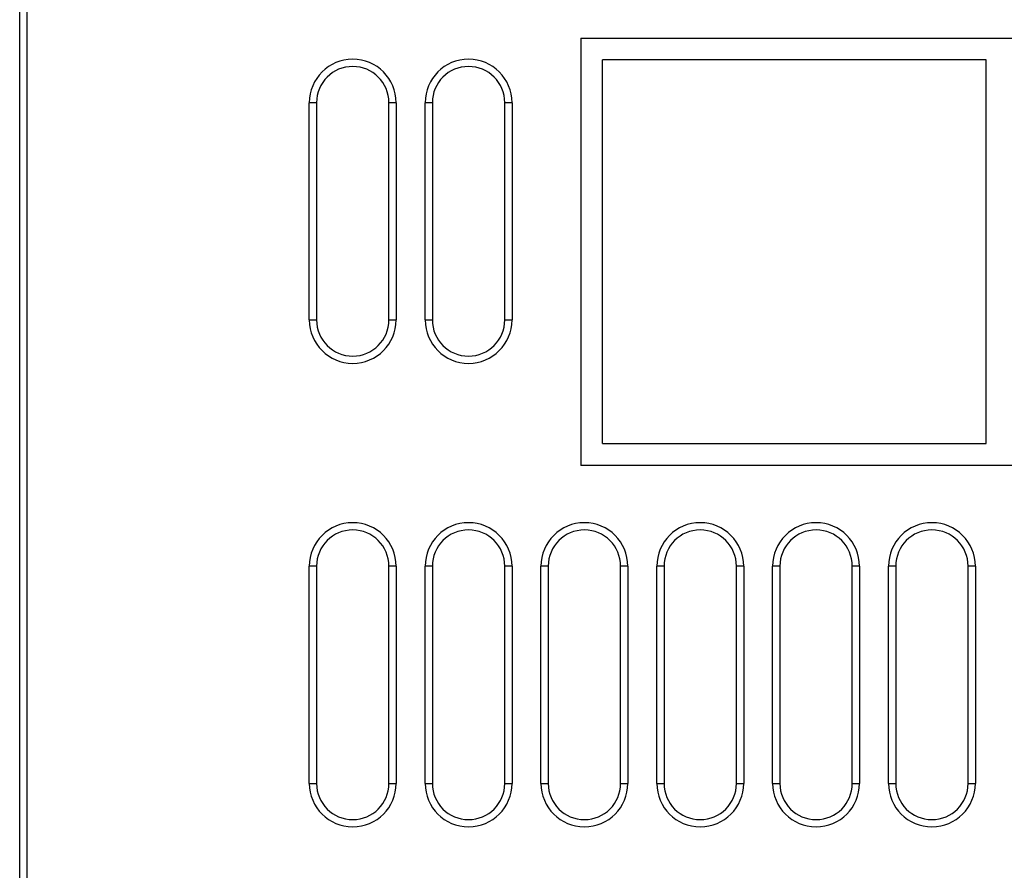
# Model space of a CAD drawing. Header units: millimetres. Extents: x 1 to 1591, y -395 to 1220.
# Tile 51 of 81: x 434 to 502, y 1070 to 1129. Entities that reach past the tile are written whole.
import ezdxf

# ---------------------------------------------------------------- set-up
doc = ezdxf.new("R2010")
doc.units = ezdxf.units.MM
doc.header["$LTSCALE"] = 65.395
doc.layers.add('VFC5610_90KW_BOTTOM_5_AM_0', color=7, linetype='CONTINUOUS')

msp = doc.modelspace()

# ---------------------------------------------------------------- linework, layer by layer
at = {"layer": 'VFC5610_90KW_BOTTOM_5_AM_0', "color": 7}
for p, q in [((434.206, 1182.029), (434.206, 1016.029)), ((433.706, 1016.029), (433.706, 1181.529)), ((472.456, 1127.489), (472.456, 1097.989)), ((472.456, 1127.489), (558.756, 1127.489)), ((473.956, 1099.489), (473.956, 1125.989)), ((500.456, 1125.989), (473.956, 1125.989)), ((500.456, 1099.489), (500.456, 1125.989)), ((453.706, 1108.029), (453.706, 1123.029)), ((454.206, 1123.029), (453.706, 1123.029)), ((454.206, 1123.029), (454.206, 1108.029)), ((459.206, 1108.029), (459.206, 1123.029)), ((459.706, 1123.029), (459.206, 1123.029)), ((459.706, 1123.029), (459.706, 1108.029)), ((461.706, 1108.029), (461.706, 1123.029)), ((462.206, 1123.029), (461.706, 1123.029)), ((462.206, 1123.029), (462.206, 1108.029)), ((467.206, 1108.029), (467.206, 1123.029)), ((467.706, 1123.029), (467.206, 1123.029)), ((467.706, 1123.029), (467.706, 1108.029)), ((453.706, 1108.029), (454.206, 1108.029)), ((459.206, 1108.029), (459.706, 1108.029)), ((461.706, 1108.029), (462.206, 1108.029)), ((467.206, 1108.029), (467.706, 1108.029)), ((473.956, 1099.489), (500.456, 1099.489)), ((558.756, 1097.989), (472.456, 1097.989)), ((453.706, 1076.029), (453.706, 1091.029)), ((454.206, 1091.029), (453.706, 1091.029)), ((454.206, 1091.029), (454.206, 1076.029)), ((459.206, 1076.029), (459.206, 1091.029)), ((459.706, 1091.029), (459.206, 1091.029)), ((459.706, 1091.029), (459.706, 1076.029)), ((461.706, 1076.029), (461.706, 1091.029)), ((462.206, 1091.029), (461.706, 1091.029)), ((462.206, 1091.029), (462.206, 1076.029)), ((467.206, 1076.029), (467.206, 1091.029)), ((467.706, 1091.029), (467.206, 1091.029)), ((467.706, 1091.029), (467.706, 1076.029)), ((469.706, 1076.029), (469.706, 1091.029)), ((470.206, 1091.029), (469.706, 1091.029)), ((470.206, 1091.029), (470.206, 1076.029)), ((475.206, 1076.029), (475.206, 1091.029)), ((475.706, 1091.029), (475.206, 1091.029)), ((475.706, 1091.029), (475.706, 1076.029)), ((477.706, 1076.029), (477.706, 1091.029)), ((478.206, 1091.029), (477.706, 1091.029)), ((478.206, 1091.029), (478.206, 1076.029)), ((483.206, 1076.029), (483.206, 1091.029)), ((483.706, 1091.029), (483.206, 1091.029)), ((483.706, 1091.029), (483.706, 1076.029)), ((485.706, 1076.029), (485.706, 1091.029)), ((486.206, 1091.029), (485.706, 1091.029)), ((486.206, 1091.029), (486.206, 1076.029)), ((491.206, 1076.029), (491.206, 1091.029)), ((491.706, 1091.029), (491.206, 1091.029)), ((491.706, 1091.029), (491.706, 1076.029)), ((493.706, 1076.029), (493.706, 1091.029)), ((494.206, 1091.029), (493.706, 1091.029)), ((494.206, 1091.029), (494.206, 1076.029)), ((499.206, 1076.029), (499.206, 1091.029)), ((499.706, 1091.029), (499.206, 1091.029)), ((499.706, 1091.029), (499.706, 1076.029)), ((453.706, 1076.029), (454.206, 1076.029)), ((459.206, 1076.029), (459.706, 1076.029)), ((461.706, 1076.029), (462.206, 1076.029)), ((467.206, 1076.029), (467.706, 1076.029)), ((469.706, 1076.029), (470.206, 1076.029)), ((475.206, 1076.029), (475.706, 1076.029)), ((477.706, 1076.029), (478.206, 1076.029)), ((483.206, 1076.029), (483.706, 1076.029)), ((485.706, 1076.029), (486.206, 1076.029)), ((491.206, 1076.029), (491.706, 1076.029)), ((493.706, 1076.029), (494.206, 1076.029)), ((499.206, 1076.029), (499.706, 1076.029))]:
    msp.add_line(p, q, dxfattribs=at)
for centre, radius, start, end in [((456.706, 1123.029), 3, 0, 180), ((456.706, 1123.029), 2.5, 0, 180), ((464.706, 1123.029), 3, 0, 180), ((464.706, 1123.029), 2.5, 0, 180), ((456.706, 1108.029), 3, 180, 360), ((456.706, 1108.029), 2.5, 180, 360), ((464.706, 1108.029), 3, 180, 360), ((464.706, 1108.029), 2.5, 180, 360), ((456.706, 1091.029), 3, 0, 180), ((456.706, 1091.029), 2.5, 0, 180), ((464.706, 1091.029), 3, 0, 180), ((464.706, 1091.029), 2.5, 0, 180), ((472.706, 1091.029), 3, 0, 180), ((472.706, 1091.029), 2.5, 0, 180), ((480.706, 1091.029), 3, 0, 180), ((480.706, 1091.029), 2.5, 0, 180), ((488.706, 1091.029), 3, 0, 180), ((488.706, 1091.029), 2.5, 0, 180), ((496.706, 1091.029), 3, 0, 180), ((496.706, 1091.029), 2.5, 0, 180), ((456.706, 1076.029), 3, 180, 360), ((456.706, 1076.029), 2.5, 180, 360), ((464.706, 1076.029), 3, 180, 360), ((464.706, 1076.029), 2.5, 180, 360), ((472.706, 1076.029), 3, 180, 360), ((472.706, 1076.029), 2.5, 180, 360), ((480.706, 1076.029), 3, 180, 360), ((480.706, 1076.029), 2.5, 180, 360), ((488.706, 1076.029), 3, 180, 360), ((488.706, 1076.029), 2.5, 180, 360), ((496.706, 1076.029), 3, 180, 360), ((496.706, 1076.029), 2.5, 180, 360)]:
    msp.add_arc(centre, radius, start, end, dxfattribs=at)

doc.saveas('drawing.dxf')
